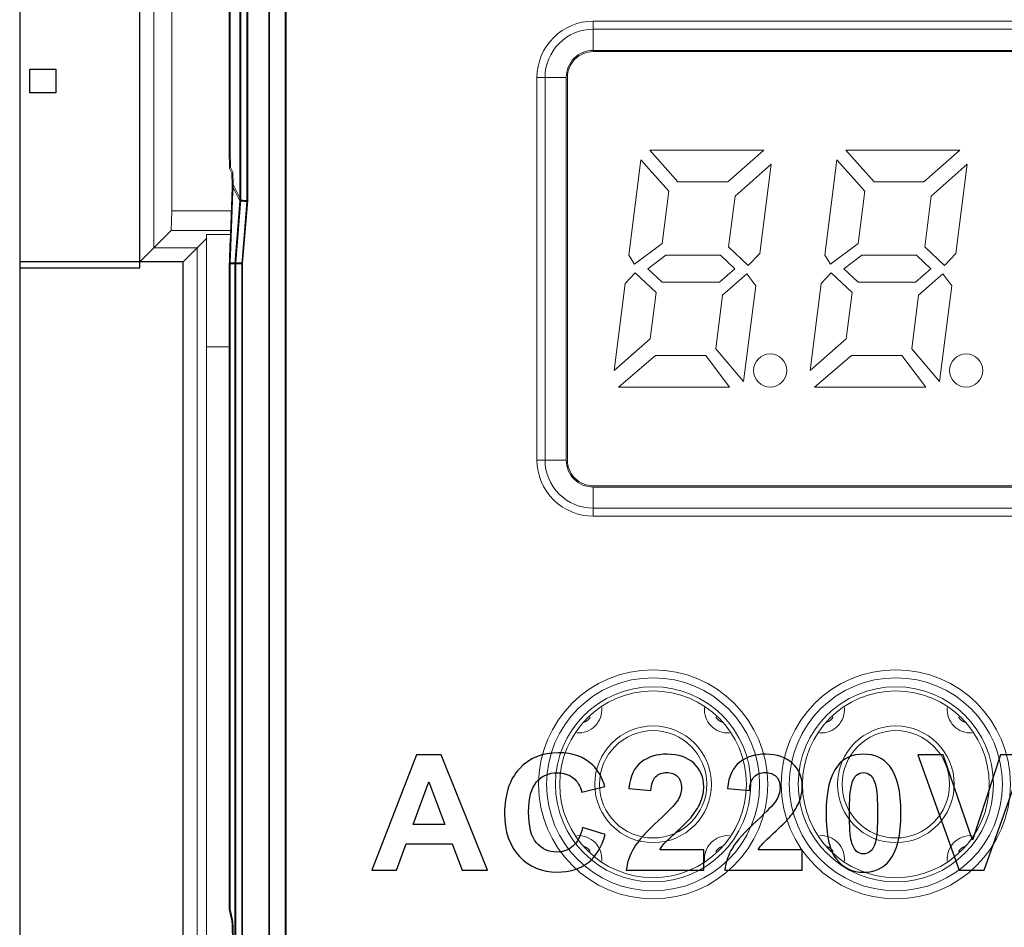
# Model space of a CAD drawing. Header units: millimetres. Extents: x -371 to 373, y -280 to 256.
# Tile 54 of 103: x -292 to -271, y 168 to 187. Entities that reach past the tile are written whole.
import ezdxf

# ---------------------------------------------------------------- set-up
doc = ezdxf.new("R2010")
doc.units = ezdxf.units.MM
doc.header["$MEASUREMENT"] = 0
doc.header["$XCLIPFRAME"] = 0
doc.layers.add('layer 1', color=7, linetype='Continuous')
picture_1 = doc.add_image_def('image1.jpg', size_in_pixel=(2870, 2640))

msp = doc.modelspace()

# ---------------------------------------------------------------- linework, layer by layer
at = {"layer": 'layer 1', "lineweight": 9}
for points in [[(-288.8012, 183.0437), (-288.8012, 183.0437), (-288.8012, 188.6208), (-288.8012, 188.6208)], [(-287.5516, 184.3269), (-287.5516, 184.3269), (-287.5516, 188.4339), (-287.5516, 188.4339)], [(-286.3511, 151.8342), (-286.3511, 151.8342), (-286.3511, 188.4843), (-286.3511, 188.4843)], [(-287.3214, 188.2037), (-287.3214, 188.2037), (-287.3214, 183.2778), (-287.3214, 183.2778)], [(-287.1751, 183.258), (-287.1751, 183.258), (-287.1751, 188.2001), (-287.1751, 188.2001)], [(-286.7046, 188.1878), (-286.7046, 188.1878), (-286.7046, 152.0807), (-286.7046, 152.0807)], [(-289.482, 188.0467), (-289.482, 188.0467), (-289.482, 181.9524), (-289.482, 181.9524)], [(-289.1822, 182.2522), (-289.1822, 182.2522), (-289.1822, 188.0467), (-289.1822, 188.0467)], [(-287.5516, 184.3269), (-287.5516, 184.3269), (-287.5423, 183.9687), (-287.5423, 183.9687)], [(-287.4925, 183.8691), (-287.4925, 183.8691), (-287.5423, 183.9687), (-287.5423, 183.9687)], [(-287.4925, 183.8691), (-287.4925, 183.8691), (-287.4856, 183.6065), (-287.4856, 183.6065)], [(-287.4856, 183.6065), (-287.5068, 183.0805), (-287.5267, 182.5545), (-287.5454, 182.0284)], [(-287.4856, 183.6065), (-287.4856, 183.6065), (-287.3214, 183.2778), (-287.3214, 183.2778)], [(-287.3214, 183.2778), (-287.3214, 183.2778), (-287.4317, 181.9255), (-287.4317, 181.9255)], [(-287.1751, 183.258), (-287.1751, 183.258), (-287.2848, 181.92), (-287.2848, 181.92)], [(-288.8161, 182.6183), (-288.8161, 182.6183), (-288.8012, 183.0437), (-288.8012, 183.0437)], [(-288.8012, 183.0437), (-288.8012, 183.0437), (-287.5077, 183.0437), (-287.5077, 183.0437)], [(-288.8161, 182.6183), (-288.8161, 182.6183), (-289.482, 181.9524), (-289.482, 181.9524)], [(-288.8161, 182.6183), (-288.8161, 182.6183), (-287.5239, 182.6183), (-287.5239, 182.6183)], [(-288.0582, 180.1808), (-288.0582, 180.1808), (-288.0582, 182.5358), (-288.0582, 182.5358)], [(-288.0582, 182.5358), (-288.0582, 182.5358), (-287.527, 182.5358), (-287.527, 182.5358)], [(-288.2595, 182.2522), (-288.2595, 182.2522), (-289.1822, 182.2522), (-289.1822, 182.2522)], [(-288.5593, 181.9524), (-288.5593, 181.9524), (-288.0582, 182.4535), (-288.0582, 182.4535)], [(-288.2595, 151.2948), (-288.2595, 151.2948), (-288.2595, 182.2522), (-288.2595, 182.2522)], [(-289.482, 181.9524), (-289.482, 181.9524), (-288.5593, 181.9524), (-288.5593, 181.9524)], [(-288.5593, 181.9524), (-288.5593, 181.9524), (-288.5593, 150.9949), (-288.5593, 150.9949)], [(-287.5485, 181.9599), (-287.549, 181.9484), (-287.551, 181.937), (-287.5517, 181.9255)], [(-287.5517, 181.9255), (-287.5517, 181.9255), (-287.5517, 168.0879), (-287.5517, 168.0879)], [(-287.5517, 181.9255), (-287.5517, 181.9255), (-287.2854, 181.9255), (-287.2854, 181.9255)], [(-287.4316, 181.9255), (-287.4316, 181.9255), (-287.4316, 152.0622), (-287.4316, 152.0622)], [(-287.2854, 152.0655), (-287.2854, 152.0655), (-287.2848, 181.92), (-287.2848, 181.92)], [(-288.0601, 180.1262), (-288.0601, 180.1262), (-288.0582, 180.1808), (-288.0582, 180.1808)], [(-288.0601, 180.1262), (-288.0601, 180.1262), (-288.0601, 151.4443), (-288.0601, 151.4443)], [(-288.0601, 180.1262), (-288.0601, 180.1262), (-287.5517, 180.1262), (-287.5517, 180.1262)], [(-287.4971, 167.848), (-287.4971, 167.848), (-287.5517, 168.0879), (-287.5517, 168.0879)], [(-287.4814, 167.1491), (-287.4814, 167.5558), (-287.487, 167.8032), (-287.4971, 167.848)]]:
    msp.add_open_spline(points, degree=3, dxfattribs=at)
at = {"layer": 'layer 1', "color": 251, "lineweight": 9}
for points in [[(-287.5708, 184.3094), (-287.5708, 184.3094), (-287.5708, 188.4164), (-287.5708, 188.4164)], [(-286.3702, 151.8166), (-286.3702, 151.8166), (-286.3702, 188.4668), (-286.3702, 188.4668)], [(-287.3405, 188.1862), (-287.3405, 188.1862), (-287.3405, 183.2603), (-287.3405, 183.2603)], [(-287.1943, 183.2405), (-287.1943, 183.2405), (-287.1943, 188.1826), (-287.1943, 188.1826)], [(-286.7238, 188.1702), (-286.7238, 188.1702), (-286.7238, 152.0631), (-286.7238, 152.0631)], [(-287.5708, 184.3094), (-287.5708, 184.3094), (-287.5614, 183.9511), (-287.5614, 183.9511)], [(-287.5117, 183.8516), (-287.5117, 183.8516), (-287.5614, 183.9511), (-287.5614, 183.9511)], [(-287.5117, 183.8516), (-287.5117, 183.8516), (-287.5048, 183.589), (-287.5048, 183.589)], [(-287.5048, 183.589), (-287.5259, 183.063), (-287.5458, 182.537), (-287.5645, 182.0109)], [(-287.5048, 183.589), (-287.5048, 183.589), (-287.3405, 183.2603), (-287.3405, 183.2603)], [(-287.3405, 183.2602), (-287.3405, 183.2602), (-287.4508, 181.908), (-287.4508, 181.908)], [(-287.1943, 183.2405), (-287.1943, 183.2405), (-287.3039, 181.9024), (-287.3039, 181.9024)], [(-287.5677, 181.9424), (-287.5682, 181.9309), (-287.5701, 181.9195), (-287.5708, 181.908)], [(-287.5708, 181.908), (-287.5708, 181.908), (-287.5708, 168.0704), (-287.5708, 168.0704)], [(-287.5708, 181.908), (-287.5708, 181.908), (-287.3045, 181.908), (-287.3045, 181.908)], [(-287.4508, 181.908), (-287.4508, 181.908), (-287.4508, 152.0447), (-287.4508, 152.0447)], [(-287.3045, 152.0479), (-287.3045, 152.0479), (-287.3039, 181.9024), (-287.3039, 181.9024)], [(-287.5163, 167.8304), (-287.5163, 167.8304), (-287.5708, 168.0704), (-287.5708, 168.0704)], [(-287.5005, 167.1316), (-287.5005, 167.5383), (-287.5061, 167.7857), (-287.5163, 167.8304)]]:
    msp.add_open_spline(points, degree=3, dxfattribs=at)
at = {"layer": 'layer 1', "color": 252}
for points in [[(-289.482, 181.8188), (-289.482, 181.8188), (-292.0592, 181.8188), (-292.0592, 181.8188), (-292.0592, 181.8188), (-292.0592, 181.8188), (-292.0592, 188.0627), (-292.0592, 188.0627), (-292.0592, 188.0627), (-292.0592, 188.0627), (-289.482, 188.0627), (-289.482, 188.0627), (-289.482, 188.0627), (-289.482, 188.0627), (-289.482, 181.8188), (-289.482, 181.8188)], [(-288.5592, 160.6864), (-288.5592, 160.6864), (-292.0592, 160.6864), (-292.0592, 160.6864), (-292.0592, 160.6864), (-292.0592, 160.6864), (-292.0592, 181.9511), (-292.0592, 181.9511), (-292.0592, 181.9511), (-292.0592, 181.9511), (-288.5592, 181.9511), (-288.5592, 181.9511), (-288.5592, 181.9511), (-288.5592, 181.9511), (-288.5592, 160.6864), (-288.5592, 160.6864)]]:
    msp.add_open_spline(points, degree=3, knots=[0, 0, 0, 0, 0.2, 0.2, 0.2, 0.2, 0.4, 0.4, 0.4, 0.4, 0.6, 0.6, 0.6, 0.6, 1, 1, 1, 1], dxfattribs=at)
at = {"layer": 'layer 1', "color": 8, "lineweight": 9}
for points, knots in [([(-279.7725, 187.1066), (-280.092, 187.1066), (-280.3984, 186.9796), (-280.6242, 186.7537), (-280.6242, 186.7537), (-280.8501, 186.5279), (-280.9771, 186.2215), (-280.9771, 185.902)], [0, 0, 0, 0, 0.3333333, 0.3333333, 0.3333333, 0.3333333, 1, 1, 1, 1]), ([(-279.7725, 186.9345), (-280.0463, 186.9345), (-280.3089, 186.8257), (-280.5026, 186.6321), (-280.5026, 186.6321), (-280.6962, 186.4384), (-280.805, 186.1758), (-280.805, 185.902)], [0, 0, 0, 0, 0.3333333, 0.3333333, 0.3333333, 0.3333333, 1, 1, 1, 1]), ([(-279.7725, 186.4806), (-279.926, 186.4806), (-280.0731, 186.4197), (-280.1817, 186.3112), (-280.1817, 186.3112), (-280.2902, 186.2026), (-280.3511, 186.0555), (-280.3511, 185.902)], [0, 0, 0, 0, 0.3333333, 0.3333333, 0.3333333, 0.3333333, 1, 1, 1, 1]), ([(-279.7725, 186.4544), (-279.919, 186.4544), (-280.0595, 186.3962), (-280.1631, 186.2926), (-280.1631, 186.2926), (-280.2667, 186.189), (-280.3249, 186.0485), (-280.3249, 185.902)], [0, 0, 0, 0, 0.3333333, 0.3333333, 0.3333333, 0.3333333, 1, 1, 1, 1]), ([(-275.6275, 179.622), (-275.6275, 179.8181), (-275.7864, 179.977), (-275.9825, 179.977), (-275.9825, 179.977), (-276.1786, 179.977), (-276.3375, 179.8181), (-276.3375, 179.622), (-276.3375, 179.622), (-276.3375, 179.4259), (-276.1786, 179.267), (-275.9825, 179.267), (-275.9825, 179.267), (-275.7864, 179.267), (-275.6275, 179.4259), (-275.6275, 179.622)], [0, 0, 0, 0, 0.2, 0.2, 0.2, 0.2, 0.4, 0.4, 0.4, 0.4, 0.6, 0.6, 0.6, 0.6, 1, 1, 1, 1]), ([(-271.4275, 179.622), (-271.4275, 179.8181), (-271.5864, 179.977), (-271.7825, 179.977), (-271.7825, 179.977), (-271.9786, 179.977), (-272.1375, 179.8181), (-272.1375, 179.622), (-272.1375, 179.622), (-272.1375, 179.4259), (-271.9786, 179.267), (-271.7825, 179.267), (-271.7825, 179.267), (-271.5864, 179.267), (-271.4275, 179.4259), (-271.4275, 179.622)], [0, 0, 0, 0, 0.2, 0.2, 0.2, 0.2, 0.4, 0.4, 0.4, 0.4, 0.6, 0.6, 0.6, 0.6, 1, 1, 1, 1]), ([(-280.9771, 177.702), (-280.9771, 177.3825), (-280.8501, 177.0761), (-280.6242, 176.8503), (-280.6242, 176.8503), (-280.3984, 176.6244), (-280.092, 176.4974), (-279.7725, 176.4974)], [0, 0, 0, 0, 0.3333333, 0.3333333, 0.3333333, 0.3333333, 1, 1, 1, 1]), ([(-280.805, 177.702), (-280.805, 177.4282), (-280.6962, 177.1656), (-280.5026, 176.9719), (-280.5026, 176.9719), (-280.3089, 176.7783), (-280.0463, 176.6695), (-279.7725, 176.6695)], [0, 0, 0, 0, 0.3333333, 0.3333333, 0.3333333, 0.3333333, 1, 1, 1, 1]), ([(-280.3511, 177.702), (-280.3511, 177.5485), (-280.2902, 177.4014), (-280.1817, 177.2928), (-280.1817, 177.2928), (-280.0731, 177.1843), (-279.926, 177.1234), (-279.7725, 177.1234)], [0, 0, 0, 0, 0.3333333, 0.3333333, 0.3333333, 0.3333333, 1, 1, 1, 1]), ([(-280.3249, 177.702), (-280.3249, 177.5555), (-280.2667, 177.415), (-280.1631, 177.3114), (-280.1631, 177.3114), (-280.0595, 177.2078), (-279.919, 177.1496), (-279.7725, 177.1496)], [0, 0, 0, 0, 0.3333333, 0.3333333, 0.3333333, 0.3333333, 1, 1, 1, 1]), ([(-276.0349, 170.7533), (-276.0349, 172.1089), (-277.1339, 173.2079), (-278.4895, 173.2079), (-278.4895, 173.2079), (-279.8451, 173.2079), (-280.9441, 172.1089), (-280.9441, 170.7533), (-280.9441, 170.7533), (-280.9441, 169.3977), (-279.8451, 168.2987), (-278.4895, 168.2987), (-278.4895, 168.2987), (-277.1339, 168.2987), (-276.035, 169.3977), (-276.0349, 170.7533)], [0, 0, 0, 0, 0.2, 0.2, 0.2, 0.2, 0.4, 0.4, 0.4, 0.4, 0.6, 0.6, 0.6, 0.6, 1, 1, 1, 1]), ([(-270.8349, 170.7533), (-270.8349, 172.1089), (-271.9339, 173.2079), (-273.2895, 173.2079), (-273.2895, 173.2079), (-274.6451, 173.2079), (-275.7441, 172.1089), (-275.7441, 170.7533), (-275.7441, 170.7533), (-275.7441, 169.3977), (-274.6451, 168.2987), (-273.2895, 168.2987), (-273.2895, 168.2987), (-271.9339, 168.2987), (-270.835, 169.3977), (-270.8349, 170.7533)], [0, 0, 0, 0, 0.2, 0.2, 0.2, 0.2, 0.4, 0.4, 0.4, 0.4, 0.6, 0.6, 0.6, 0.6, 1, 1, 1, 1]), ([(-276.207, 170.7533), (-276.207, 172.0139), (-277.2289, 173.0358), (-278.4895, 173.0358), (-278.4895, 173.0358), (-279.7501, 173.0358), (-280.772, 172.0139), (-280.772, 170.7533), (-280.772, 170.7533), (-280.772, 169.4927), (-279.7501, 168.4708), (-278.4895, 168.4708), (-278.4895, 168.4708), (-277.2289, 168.4708), (-276.207, 169.4927), (-276.207, 170.7533)], [0, 0, 0, 0, 0.2, 0.2, 0.2, 0.2, 0.4, 0.4, 0.4, 0.4, 0.6, 0.6, 0.6, 0.6, 1, 1, 1, 1]), ([(-271.007, 170.7533), (-271.007, 172.0139), (-272.0289, 173.0358), (-273.2895, 173.0358), (-273.2895, 173.0358), (-274.5501, 173.0358), (-275.572, 172.0139), (-275.572, 170.7533), (-275.572, 170.7533), (-275.572, 169.4927), (-274.5501, 168.4708), (-273.2895, 168.4708), (-273.2895, 168.4708), (-272.0289, 168.4708), (-271.007, 169.4927), (-271.007, 170.7533)], [0, 0, 0, 0, 0.2, 0.2, 0.2, 0.2, 0.4, 0.4, 0.4, 0.4, 0.6, 0.6, 0.6, 0.6, 1, 1, 1, 1]), ([(-276.3978, 170.7533), (-276.3978, 171.9085), (-277.3343, 172.845), (-278.4895, 172.845), (-278.4895, 172.845), (-279.6447, 172.845), (-280.5812, 171.9085), (-280.5812, 170.7533), (-280.5812, 170.7533), (-280.5812, 169.5981), (-279.6447, 168.6616), (-278.4895, 168.6616), (-278.4895, 168.6616), (-277.3343, 168.6616), (-276.3978, 169.5981), (-276.3978, 170.7533)], [0, 0, 0, 0, 0.2, 0.2, 0.2, 0.2, 0.4, 0.4, 0.4, 0.4, 0.6, 0.6, 0.6, 0.6, 1, 1, 1, 1]), ([(-276.4895, 170.7533), (-276.4895, 171.8579), (-277.3849, 172.7533), (-278.4895, 172.7533), (-278.4895, 172.7533), (-279.5941, 172.7533), (-280.4895, 171.8579), (-280.4895, 170.7533), (-280.4895, 170.7533), (-280.4895, 169.6487), (-279.5941, 168.7533), (-278.4895, 168.7533), (-278.4895, 168.7533), (-277.3849, 168.7533), (-276.4895, 169.6487), (-276.4895, 170.7533)], [0, 0, 0, 0, 0.2, 0.2, 0.2, 0.2, 0.4, 0.4, 0.4, 0.4, 0.6, 0.6, 0.6, 0.6, 1, 1, 1, 1]), ([(-271.1978, 170.7533), (-271.1978, 171.9085), (-272.1343, 172.845), (-273.2895, 172.845), (-273.2895, 172.845), (-274.4447, 172.845), (-275.3812, 171.9085), (-275.3812, 170.7533), (-275.3812, 170.7533), (-275.3812, 169.5981), (-274.4447, 168.6616), (-273.2895, 168.6616), (-273.2895, 168.6616), (-272.1343, 168.6616), (-271.1978, 169.5981), (-271.1978, 170.7533)], [0, 0, 0, 0, 0.2, 0.2, 0.2, 0.2, 0.4, 0.4, 0.4, 0.4, 0.6, 0.6, 0.6, 0.6, 1, 1, 1, 1]), ([(-271.2895, 170.7533), (-271.2895, 171.8579), (-272.1849, 172.7533), (-273.2895, 172.7533), (-273.2895, 172.7533), (-274.3941, 172.7533), (-275.2895, 171.8579), (-275.2895, 170.7533), (-275.2895, 170.7533), (-275.2895, 169.6487), (-274.3941, 168.7533), (-273.2895, 168.7533), (-273.2895, 168.7533), (-272.1849, 168.7533), (-271.2895, 169.6487), (-271.2895, 170.7533)], [0, 0, 0, 0, 0.2, 0.2, 0.2, 0.2, 0.4, 0.4, 0.4, 0.4, 0.6, 0.6, 0.6, 0.6, 1, 1, 1, 1]), ([(-280.1262, 171.8547), (-279.9795, 171.8438), (-279.8355, 171.8982), (-279.7325, 172.0033), (-279.7325, 172.0033), (-279.6295, 172.1083), (-279.578, 172.2534), (-279.5917, 172.3999)], [0, 0, 0, 0, 0.3333333, 0.3333333, 0.3333333, 0.3333333, 1, 1, 1, 1]), ([(-277.3873, 172.3999), (-277.401, 172.2534), (-277.3495, 172.1083), (-277.2465, 172.0033), (-277.2465, 172.0033), (-277.1435, 171.8982), (-276.9995, 171.8438), (-276.8528, 171.8547)], [0, 0, 0, 0, 0.3333333, 0.3333333, 0.3333333, 0.3333333, 1, 1, 1, 1]), ([(-274.9262, 171.8547), (-274.7795, 171.8438), (-274.6355, 171.8982), (-274.5325, 172.0033), (-274.5325, 172.0033), (-274.4295, 172.1083), (-274.378, 172.2534), (-274.3917, 172.3999)], [0, 0, 0, 0, 0.3333333, 0.3333333, 0.3333333, 0.3333333, 1, 1, 1, 1]), ([(-272.1873, 172.3999), (-272.201, 172.2534), (-272.1495, 172.1083), (-272.0465, 172.0033), (-272.0465, 172.0033), (-271.9435, 171.8982), (-271.7995, 171.8438), (-271.6528, 171.8547)], [0, 0, 0, 0, 0.3333333, 0.3333333, 0.3333333, 0.3333333, 1, 1, 1, 1]), ([(-277.2395, 170.7533), (-277.2395, 171.4437), (-277.7991, 172.0033), (-278.4895, 172.0033), (-278.4895, 172.0033), (-279.1799, 172.0033), (-279.7395, 171.4437), (-279.7395, 170.7533), (-279.7395, 170.7533), (-279.7395, 170.0629), (-279.1799, 169.5033), (-278.4895, 169.5033), (-278.4895, 169.5033), (-277.7991, 169.5033), (-277.2395, 170.0629), (-277.2395, 170.7533)], [0, 0, 0, 0, 0.2, 0.2, 0.2, 0.2, 0.4, 0.4, 0.4, 0.4, 0.6, 0.6, 0.6, 0.6, 1, 1, 1, 1]), ([(-272.0395, 170.7533), (-272.0395, 171.4437), (-272.5991, 172.0033), (-273.2895, 172.0033), (-273.2895, 172.0033), (-273.9799, 172.0033), (-274.5395, 171.4437), (-274.5395, 170.7533), (-274.5395, 170.7533), (-274.5395, 170.0629), (-273.9799, 169.5033), (-273.2895, 169.5033), (-273.2895, 169.5033), (-272.5991, 169.5033), (-272.0395, 170.0629), (-272.0395, 170.7533)], [0, 0, 0, 0, 0.2, 0.2, 0.2, 0.2, 0.4, 0.4, 0.4, 0.4, 0.6, 0.6, 0.6, 0.6, 1, 1, 1, 1]), ([(-277.3395, 170.7533), (-277.3395, 171.3884), (-277.8544, 171.9033), (-278.4895, 171.9033), (-278.4895, 171.9033), (-279.1246, 171.9033), (-279.6395, 171.3884), (-279.6395, 170.7533), (-279.6395, 170.7533), (-279.6395, 170.1182), (-279.1246, 169.6033), (-278.4895, 169.6033), (-278.4895, 169.6033), (-277.8544, 169.6033), (-277.3395, 170.1182), (-277.3395, 170.7533)], [0, 0, 0, 0, 0.2, 0.2, 0.2, 0.2, 0.4, 0.4, 0.4, 0.4, 0.6, 0.6, 0.6, 0.6, 1, 1, 1, 1]), ([(-272.1395, 170.7533), (-272.1395, 171.3884), (-272.6544, 171.9033), (-273.2895, 171.9033), (-273.2895, 171.9033), (-273.9246, 171.9033), (-274.4395, 171.3884), (-274.4395, 170.7533), (-274.4395, 170.7533), (-274.4395, 170.1182), (-273.9246, 169.6033), (-273.2895, 169.6033), (-273.2895, 169.6033), (-272.6544, 169.6033), (-272.1395, 170.1182), (-272.1395, 170.7533)], [0, 0, 0, 0, 0.2, 0.2, 0.2, 0.2, 0.4, 0.4, 0.4, 0.4, 0.6, 0.6, 0.6, 0.6, 1, 1, 1, 1]), ([(-279.5917, 169.1067), (-279.578, 169.2532), (-279.6295, 169.3983), (-279.7325, 169.5033), (-279.7325, 169.5033), (-279.8355, 169.6084), (-279.9795, 169.6628), (-280.1262, 169.6519)], [0, 0, 0, 0, 0.3333333, 0.3333333, 0.3333333, 0.3333333, 1, 1, 1, 1]), ([(-276.8528, 169.6519), (-276.9995, 169.6628), (-277.1435, 169.6084), (-277.2465, 169.5033), (-277.2465, 169.5033), (-277.3495, 169.3983), (-277.401, 169.2532), (-277.3873, 169.1067)], [0, 0, 0, 0, 0.3333333, 0.3333333, 0.3333333, 0.3333333, 1, 1, 1, 1]), ([(-274.3917, 169.1067), (-274.378, 169.2532), (-274.4295, 169.3983), (-274.5325, 169.5033), (-274.5325, 169.5033), (-274.6355, 169.6084), (-274.7795, 169.6628), (-274.9262, 169.6519)], [0, 0, 0, 0, 0.3333333, 0.3333333, 0.3333333, 0.3333333, 1, 1, 1, 1]), ([(-271.6528, 169.6519), (-271.7995, 169.6628), (-271.9435, 169.6084), (-272.0465, 169.5033), (-272.0465, 169.5033), (-272.1495, 169.3983), (-272.201, 169.2532), (-272.1873, 169.1067)], [0, 0, 0, 0, 0.3333333, 0.3333333, 0.3333333, 0.3333333, 1, 1, 1, 1])]:
    msp.add_open_spline(points, degree=3, knots=knots, dxfattribs=at)
for points in [[(-279.7725, 187.1066), (-279.7725, 187.1066), (-279.7725, 186.4806), (-279.7725, 186.4806)], [(-279.7725, 187.1066), (-279.7725, 187.1066), (-258.5725, 187.1066), (-258.5725, 187.1066)], [(-279.7725, 186.9345), (-279.7725, 186.9345), (-258.5725, 186.9345), (-258.5725, 186.9345)], [(-279.7725, 186.4806), (-279.7725, 186.4806), (-258.5725, 186.4806), (-258.5725, 186.4806)], [(-279.7725, 186.4544), (-279.7725, 186.4544), (-258.5725, 186.4544), (-258.5725, 186.4544)], [(-280.9771, 177.702), (-280.9771, 177.702), (-280.9771, 185.902), (-280.9771, 185.902)], [(-280.9771, 185.902), (-280.9771, 185.902), (-280.3511, 185.902), (-280.3511, 185.902)], [(-280.805, 177.702), (-280.805, 177.702), (-280.805, 185.902), (-280.805, 185.902)], [(-280.3511, 177.702), (-280.3511, 177.702), (-280.3511, 185.902), (-280.3511, 185.902)], [(-280.3249, 177.702), (-280.3249, 177.702), (-280.3249, 185.902), (-280.3249, 185.902)], [(-278.5593, 184.342), (-278.5593, 184.342), (-277.9569, 183.662), (-277.9569, 183.662)], [(-276.1193, 184.342), (-276.1193, 184.342), (-278.5593, 184.342), (-278.5593, 184.342)], [(-276.8869, 183.662), (-276.8869, 183.662), (-276.1193, 184.342), (-276.1193, 184.342)], [(-274.3593, 184.342), (-274.3593, 184.342), (-273.7569, 183.662), (-273.7569, 183.662)], [(-271.9193, 184.342), (-271.9193, 184.342), (-274.3593, 184.342), (-274.3593, 184.342)], [(-272.6869, 183.662), (-272.6869, 183.662), (-271.9193, 184.342), (-271.9193, 184.342)], [(-278.7524, 184.1377), (-278.7524, 184.1377), (-279.0119, 182.0896), (-279.0119, 182.0896)], [(-278.1527, 183.4608), (-278.1527, 183.4608), (-278.7524, 184.1377), (-278.7524, 184.1377)], [(-275.9625, 184.04), (-275.9625, 184.04), (-276.7346, 183.356), (-276.7346, 183.356)], [(-276.2044, 182.1311), (-276.2044, 182.1311), (-275.9625, 184.04), (-275.9625, 184.04)], [(-274.5524, 184.1377), (-274.5524, 184.1377), (-274.8119, 182.0896), (-274.8119, 182.0896)], [(-273.9527, 183.4608), (-273.9527, 183.4608), (-274.5524, 184.1377), (-274.5524, 184.1377)], [(-271.7625, 184.04), (-271.7625, 184.04), (-272.5346, 183.356), (-272.5346, 183.356)], [(-272.0044, 182.1311), (-272.0044, 182.1311), (-271.7625, 184.04), (-271.7625, 184.04)], [(-277.9569, 183.662), (-277.9569, 183.662), (-276.8869, 183.662), (-276.8869, 183.662)], [(-273.7569, 183.662), (-273.7569, 183.662), (-272.6869, 183.662), (-272.6869, 183.662)], [(-278.294, 182.3455), (-278.294, 182.3455), (-278.1527, 183.4608), (-278.1527, 183.4608)], [(-276.7346, 183.356), (-276.7346, 183.356), (-276.872, 182.272), (-276.872, 182.272)], [(-274.094, 182.3455), (-274.094, 182.3455), (-273.9527, 183.4608), (-273.9527, 183.4608)], [(-272.5346, 183.356), (-272.5346, 183.356), (-272.672, 182.272), (-272.672, 182.272)], [(-278.8864, 181.902), (-278.8864, 181.902), (-278.294, 182.3455), (-278.294, 182.3455)], [(-276.872, 182.272), (-276.872, 182.272), (-276.4499, 181.872), (-276.4499, 181.872)], [(-274.6864, 181.902), (-274.6864, 181.902), (-274.094, 182.3455), (-274.094, 182.3455)], [(-272.672, 182.272), (-272.672, 182.272), (-272.2499, 181.872), (-272.2499, 181.872)], [(-279.0119, 182.0896), (-279.0119, 182.0896), (-278.8864, 181.902), (-278.8864, 181.902)], [(-278.2155, 182.092), (-278.2155, 182.092), (-278.6029, 181.802), (-278.6029, 181.802)], [(-277.0455, 182.092), (-277.0455, 182.092), (-278.2155, 182.092), (-278.2155, 182.092)], [(-276.7395, 181.802), (-276.7395, 181.802), (-277.0455, 182.092), (-277.0455, 182.092)], [(-276.4499, 181.872), (-276.4499, 181.872), (-276.2044, 182.1311), (-276.2044, 182.1311)], [(-274.8119, 182.0896), (-274.8119, 182.0896), (-274.6864, 181.902), (-274.6864, 181.902)], [(-274.0155, 182.092), (-274.0155, 182.092), (-274.4029, 181.802), (-274.4029, 181.802)], [(-272.8455, 182.092), (-272.8455, 182.092), (-274.0155, 182.092), (-274.0155, 182.092)], [(-272.5395, 181.802), (-272.5395, 181.802), (-272.8455, 182.092), (-272.8455, 182.092)], [(-272.2499, 181.872), (-272.2499, 181.872), (-272.0044, 182.1311), (-272.0044, 182.1311)], [(-278.8732, 181.7138), (-278.8732, 181.7138), (-279.0883, 181.4868), (-279.0883, 181.4868)], [(-278.4276, 181.2915), (-278.4276, 181.2915), (-278.8732, 181.7138), (-278.8732, 181.7138)], [(-278.6029, 181.802), (-278.6029, 181.802), (-278.2969, 181.512), (-278.2969, 181.512)], [(-277.0669, 181.512), (-277.0669, 181.512), (-276.7395, 181.802), (-276.7395, 181.802)], [(-276.4844, 181.694), (-276.4844, 181.694), (-277.0035, 181.2341), (-277.0035, 181.2341)], [(-276.2923, 181.4374), (-276.2923, 181.4374), (-276.4844, 181.694), (-276.4844, 181.694)], [(-274.6732, 181.7138), (-274.6732, 181.7138), (-274.8883, 181.4868), (-274.8883, 181.4868)], [(-274.2276, 181.2915), (-274.2276, 181.2915), (-274.6732, 181.7138), (-274.6732, 181.7138)], [(-274.4029, 181.802), (-274.4029, 181.802), (-274.0969, 181.512), (-274.0969, 181.512)], [(-272.8669, 181.512), (-272.8669, 181.512), (-272.5395, 181.802), (-272.5395, 181.802)], [(-272.2844, 181.694), (-272.2844, 181.694), (-272.8035, 181.2341), (-272.8035, 181.2341)], [(-272.0923, 181.4374), (-272.0923, 181.4374), (-272.2844, 181.694), (-272.2844, 181.694)], [(-279.0883, 181.4868), (-279.0883, 181.4868), (-279.3251, 179.6184), (-279.3251, 179.6184)], [(-278.2969, 181.512), (-278.2969, 181.512), (-277.0669, 181.512), (-277.0669, 181.512)], [(-276.5521, 179.3872), (-276.5521, 179.3872), (-276.2923, 181.4374), (-276.2923, 181.4374)], [(-274.8883, 181.4868), (-274.8883, 181.4868), (-275.1251, 179.6184), (-275.1251, 179.6184)], [(-274.0969, 181.512), (-274.0969, 181.512), (-272.8669, 181.512), (-272.8669, 181.512)], [(-272.3521, 179.3872), (-272.3521, 179.3872), (-272.0923, 181.4374), (-272.0923, 181.4374)], [(-278.5529, 180.3024), (-278.5529, 180.3024), (-278.4276, 181.2915), (-278.4276, 181.2915)], [(-277.0035, 181.2341), (-277.0035, 181.2341), (-277.1495, 180.082), (-277.1495, 180.082)], [(-274.3529, 180.3024), (-274.3529, 180.3024), (-274.2276, 181.2915), (-274.2276, 181.2915)], [(-272.8035, 181.2341), (-272.8035, 181.2341), (-272.9495, 180.082), (-272.9495, 180.082)], [(-279.3251, 179.6184), (-279.3251, 179.6184), (-278.5529, 180.3024), (-278.5529, 180.3024)], [(-275.1251, 179.6184), (-275.1251, 179.6184), (-274.3529, 180.3024), (-274.3529, 180.3024)], [(-278.4388, 179.942), (-278.4388, 179.942), (-279.2298, 179.262), (-279.2298, 179.262)], [(-277.3588, 179.942), (-277.3588, 179.942), (-278.4388, 179.942), (-278.4388, 179.942)], [(-276.8498, 179.262), (-276.8498, 179.262), (-277.3588, 179.942), (-277.3588, 179.942)], [(-277.1495, 180.082), (-277.1495, 180.082), (-276.5521, 179.3872), (-276.5521, 179.3872)], [(-274.2388, 179.942), (-274.2388, 179.942), (-275.0298, 179.262), (-275.0298, 179.262)], [(-273.1588, 179.942), (-273.1588, 179.942), (-274.2388, 179.942), (-274.2388, 179.942)], [(-272.6498, 179.262), (-272.6498, 179.262), (-273.1588, 179.942), (-273.1588, 179.942)], [(-272.9495, 180.082), (-272.9495, 180.082), (-272.3521, 179.3872), (-272.3521, 179.3872)], [(-279.2298, 179.262), (-279.2298, 179.262), (-276.8498, 179.262), (-276.8498, 179.262)], [(-275.0298, 179.262), (-275.0298, 179.262), (-272.6498, 179.262), (-272.6498, 179.262)], [(-280.9771, 177.702), (-280.9771, 177.702), (-280.3511, 177.702), (-280.3511, 177.702)], [(-258.5725, 177.1496), (-258.5725, 177.1496), (-279.7725, 177.1496), (-279.7725, 177.1496)], [(-279.7725, 176.4974), (-279.7725, 176.4974), (-279.7725, 177.1234), (-279.7725, 177.1234)], [(-258.5725, 177.1234), (-258.5725, 177.1234), (-279.7725, 177.1234), (-279.7725, 177.1234)], [(-258.5725, 176.6695), (-258.5725, 176.6695), (-279.7725, 176.6695), (-279.7725, 176.6695)], [(-258.5725, 176.4974), (-258.5725, 176.4974), (-279.7725, 176.4974), (-279.7725, 176.4974)], [(-279.9753, 172.0759), (-279.9173, 172.0998), (-279.8682, 172.1412), (-279.835, 172.1944)], [(-277.144, 172.1944), (-277.1108, 172.1412), (-277.0617, 172.0998), (-277.0037, 172.0759)], [(-274.7753, 172.0759), (-274.7173, 172.0998), (-274.6682, 172.1412), (-274.635, 172.1944)], [(-271.944, 172.1944), (-271.9108, 172.1412), (-271.8617, 172.0998), (-271.8037, 172.0759)], [(-279.835, 169.3122), (-279.8682, 169.3654), (-279.9173, 169.4068), (-279.9753, 169.4307)], [(-277.0037, 169.4307), (-277.0617, 169.4068), (-277.1108, 169.3654), (-277.144, 169.3122)], [(-274.635, 169.3122), (-274.6682, 169.3654), (-274.7173, 169.4068), (-274.7753, 169.4307)], [(-271.8037, 169.4307), (-271.8617, 169.4068), (-271.9108, 169.3654), (-271.944, 169.3122)]]:
    msp.add_open_spline(points, degree=3, dxfattribs=at)
at = {"layer": 'layer 1', "color": 251, "lineweight": 9}
for points, knots in [([(-287.2701, 183.2475), (-287.2799, 183.2486), (-287.2895, 183.2497), (-287.2993, 183.251), (-287.2993, 183.251), (-287.3066, 183.252), (-287.314, 183.253), (-287.321, 183.2544), (-287.321, 183.2544), (-287.3254, 183.2553), (-287.3297, 183.2563), (-287.3348, 183.2574), (-287.3348, 183.2574), (-287.3371, 183.2578), (-287.3396, 183.2583), (-287.3405, 183.2603)], [0, 0, 0, 0, 0.2, 0.2, 0.2, 0.2, 0.4, 0.4, 0.4, 0.4, 0.6, 0.6, 0.6, 0.6, 1, 1, 1, 1]), ([(-287.1943, 183.2424), (-287.2013, 183.2428), (-287.2084, 183.2432), (-287.2155, 183.2436), (-287.2155, 183.2436), (-287.2337, 183.2447), (-287.2519, 183.2459), (-287.2701, 183.2475)], [0, 0, 0, 0, 0.3333333, 0.3333333, 0.3333333, 0.3333333, 1, 1, 1, 1]), ([(-287.5645, 182.0109), (-287.5652, 181.9995), (-287.5672, 181.9881), (-287.5677, 181.9767), (-287.5677, 181.9767), (-287.5682, 181.9653), (-287.5672, 181.9538), (-287.5677, 181.9424)], [0, 0, 0, 0, 0.3333333, 0.3333333, 0.3333333, 0.3333333, 1, 1, 1, 1])]:
    msp.add_open_spline(points, degree=3, knots=knots, dxfattribs=at)
at = {"layer": 'layer 1', "lineweight": 9}
for points, knots in [([(-287.251, 183.265), (-287.2607, 183.2661), (-287.2704, 183.2673), (-287.2802, 183.2685), (-287.2802, 183.2685), (-287.2875, 183.2695), (-287.2949, 183.2705), (-287.3018, 183.2719), (-287.3018, 183.2719), (-287.3063, 183.2728), (-287.3106, 183.2738), (-287.3156, 183.2749), (-287.3156, 183.2749), (-287.318, 183.2754), (-287.3204, 183.2759), (-287.3214, 183.2778)], [0, 0, 0, 0, 0.2, 0.2, 0.2, 0.2, 0.4, 0.4, 0.4, 0.4, 0.6, 0.6, 0.6, 0.6, 1, 1, 1, 1]), ([(-287.1751, 183.2599), (-287.1822, 183.2603), (-287.1893, 183.2607), (-287.1963, 183.2611), (-287.1963, 183.2611), (-287.2146, 183.2622), (-287.2328, 183.2634), (-287.251, 183.265)], [0, 0, 0, 0, 0.3333333, 0.3333333, 0.3333333, 0.3333333, 1, 1, 1, 1]), ([(-287.5454, 182.0284), (-287.5461, 182.017), (-287.5481, 182.0057), (-287.5485, 181.9942), (-287.5485, 181.9942), (-287.549, 181.9828), (-287.5481, 181.9714), (-287.5485, 181.9599)], [0, 0, 0, 0, 0.3333333, 0.3333333, 0.3333333, 0.3333333, 1, 1, 1, 1])]:
    msp.add_open_spline(points, degree=3, knots=knots, dxfattribs=at)
at = {"layer": 'layer 1', "color": 7}
for points, knots in [([(-282.0399, 168.9143), (-282.0399, 168.9143), (-282.5787, 168.9143), (-282.5787, 168.9143), (-282.5787, 168.9143), (-282.5787, 168.9143), (-282.792, 169.4767), (-282.792, 169.4767), (-282.792, 169.4767), (-282.792, 169.4767), (-283.7828, 169.4767), (-283.7828, 169.4767), (-283.7828, 169.4767), (-283.7828, 169.4767), (-283.9881, 168.9143), (-283.9881, 168.9143), (-283.9881, 168.9143), (-283.9881, 168.9143), (-284.5171, 168.9143), (-284.5171, 168.9143), (-284.5171, 168.9143), (-284.5171, 168.9143), (-283.5579, 171.3846), (-283.5579, 171.3846), (-283.5579, 171.3846), (-283.5579, 171.3846), (-283.0295, 171.3846), (-283.0295, 171.3846), (-283.0295, 171.3846), (-283.0295, 171.3846), (-282.0399, 168.9143), (-282.0399, 168.9143)], [0, 0, 0, 0, 0.1111111, 0.1111111, 0.1111111, 0.1111111, 0.2222222, 0.2222222, 0.2222222, 0.2222222, 0.3333333, 0.3333333, 0.3333333, 0.3333333, 0.4444444, 0.4444444, 0.4444444, 0.4444444, 0.5555556, 0.5555556, 0.5555556, 0.5555556, 0.6666667, 0.6666667, 0.6666667, 0.6666667, 0.7777778, 0.7777778, 0.7777778, 0.7777778, 1, 1, 1, 1]), ([(-280.0017, 169.8252), (-280.0017, 169.8252), (-279.5187, 169.6768), (-279.5187, 169.6768), (-279.5187, 169.6768), (-279.5929, 169.4048), (-279.7165, 169.203), (-279.889, 169.0707), (-279.889, 169.0707), (-280.0615, 168.939), (-280.2801, 168.8729), (-280.5452, 168.8729), (-280.5452, 168.8729), (-280.8735, 168.8729), (-281.1432, 168.985), (-281.3548, 169.2093), (-281.3548, 169.2093), (-281.5658, 169.4336), (-281.6716, 169.74), (-281.6716, 170.1293), (-281.6716, 170.1293), (-281.6716, 170.5405), (-281.5653, 170.8602), (-281.3531, 171.0879), (-281.3531, 171.0879), (-281.1409, 171.3156), (-280.8614, 171.4295), (-280.5152, 171.4295), (-280.5152, 171.4295), (-280.2128, 171.4295), (-279.9672, 171.3398), (-279.7786, 171.161), (-279.7786, 171.161), (-279.6659, 171.0551), (-279.582, 170.9033), (-279.5256, 170.705), (-279.5256, 170.705), (-279.5256, 170.705), (-280.019, 170.5876), (-280.019, 170.5876), (-280.019, 170.5876), (-280.0483, 170.7153), (-280.1093, 170.8165), (-280.2019, 170.8907), (-280.2019, 170.8907), (-280.295, 170.9649), (-280.4077, 171.0017), (-280.54, 171.0017), (-280.54, 171.0017), (-280.7234, 171.0017), (-280.8723, 170.9361), (-280.9862, 170.8044), (-280.9862, 170.8044), (-281.1006, 170.6733), (-281.1576, 170.4606), (-281.1576, 170.1661), (-281.1576, 170.1661), (-281.1576, 169.8545), (-281.1012, 169.6319), (-280.9891, 169.4997), (-280.9891, 169.4997), (-280.8764, 169.3669), (-280.7303, 169.3007), (-280.5503, 169.3007), (-280.5503, 169.3007), (-280.4175, 169.3007), (-280.3031, 169.3427), (-280.2076, 169.4272), (-280.2076, 169.4272), (-280.1122, 169.5118), (-280.0431, 169.644), (-280.0017, 169.8252)], [0, 0, 0, 0, 0.0526316, 0.0526316, 0.0526316, 0.0526316, 0.1052632, 0.1052632, 0.1052632, 0.1052632, 0.1578947, 0.1578947, 0.1578947, 0.1578947, 0.2105263, 0.2105263, 0.2105263, 0.2105263, 0.2631579, 0.2631579, 0.2631579, 0.2631579, 0.3157895, 0.3157895, 0.3157895, 0.3157895, 0.3684211, 0.3684211, 0.3684211, 0.3684211, 0.4210526, 0.4210526, 0.4210526, 0.4210526, 0.4736842, 0.4736842, 0.4736842, 0.4736842, 0.5263158, 0.5263158, 0.5263158, 0.5263158, 0.5789474, 0.5789474, 0.5789474, 0.5789474, 0.6315789, 0.6315789, 0.6315789, 0.6315789, 0.6842105, 0.6842105, 0.6842105, 0.6842105, 0.7368421, 0.7368421, 0.7368421, 0.7368421, 0.7894737, 0.7894737, 0.7894737, 0.7894737, 0.8421053, 0.8421053, 0.8421053, 0.8421053, 0.8947368, 0.8947368, 0.8947368, 0.8947368, 1, 1, 1, 1]), ([(-277.4047, 169.3525), (-277.4047, 169.3525), (-277.4047, 168.9143), (-277.4047, 168.9143), (-277.4047, 168.9143), (-277.4047, 168.9143), (-279.0642, 168.9143), (-279.0642, 168.9143), (-279.0642, 168.9143), (-279.0464, 169.0811), (-278.9924, 169.2386), (-278.9027, 169.3876), (-278.9027, 169.3876), (-278.813, 169.5365), (-278.6353, 169.7343), (-278.3708, 169.981), (-278.3708, 169.981), (-278.1574, 170.1799), (-278.0269, 170.3151), (-277.9786, 170.3858), (-277.9786, 170.3858), (-277.9136, 170.4836), (-277.8808, 170.5802), (-277.8808, 170.6762), (-277.8808, 170.6762), (-277.8808, 170.782), (-277.909, 170.8631), (-277.9659, 170.92), (-277.9659, 170.92), (-278.0223, 170.9769), (-278.1005, 171.0051), (-278.2, 171.0051), (-278.2, 171.0051), (-278.2989, 171.0051), (-278.3771, 170.9752), (-278.4357, 170.9154), (-278.4357, 170.9154), (-278.4938, 170.8562), (-278.5272, 170.7573), (-278.5364, 170.6187), (-278.5364, 170.6187), (-278.5364, 170.6187), (-279.009, 170.6659), (-279.009, 170.6659), (-279.009, 170.6659), (-278.9809, 170.9269), (-278.8929, 171.1144), (-278.7445, 171.2282), (-278.7445, 171.2282), (-278.5962, 171.3415), (-278.411, 171.3984), (-278.1885, 171.3984), (-278.1885, 171.3984), (-277.9447, 171.3984), (-277.7532, 171.3323), (-277.6134, 171.2006), (-277.6134, 171.2006), (-277.4743, 171.0689), (-277.4047, 170.9051), (-277.4047, 170.709), (-277.4047, 170.709), (-277.4047, 170.5974), (-277.4248, 170.4916), (-277.4645, 170.3904), (-277.4645, 170.3904), (-277.5042, 170.2898), (-277.5674, 170.1845), (-277.6543, 170.0741), (-277.6543, 170.0741), (-277.7112, 170.0005), (-277.8153, 169.8953), (-277.9648, 169.7579), (-277.9648, 169.7579), (-278.1149, 169.6204), (-278.2097, 169.5296), (-278.2494, 169.4842), (-278.2494, 169.4842), (-278.2897, 169.4393), (-278.3219, 169.395), (-278.3466, 169.3525), (-278.3466, 169.3525), (-278.3466, 169.3525), (-277.4047, 169.3525), (-277.4047, 169.3525)], [0, 0, 0, 0, 0.0454545, 0.0454545, 0.0454545, 0.0454545, 0.0909091, 0.0909091, 0.0909091, 0.0909091, 0.1363636, 0.1363636, 0.1363636, 0.1363636, 0.1818182, 0.1818182, 0.1818182, 0.1818182, 0.2272727, 0.2272727, 0.2272727, 0.2272727, 0.2727273, 0.2727273, 0.2727273, 0.2727273, 0.3181818, 0.3181818, 0.3181818, 0.3181818, 0.3636364, 0.3636364, 0.3636364, 0.3636364, 0.4090909, 0.4090909, 0.4090909, 0.4090909, 0.4545455, 0.4545455, 0.4545455, 0.4545455, 0.5, 0.5, 0.5, 0.5, 0.5454545, 0.5454545, 0.5454545, 0.5454545, 0.5909091, 0.5909091, 0.5909091, 0.5909091, 0.6363636, 0.6363636, 0.6363636, 0.6363636, 0.6818182, 0.6818182, 0.6818182, 0.6818182, 0.7272727, 0.7272727, 0.7272727, 0.7272727, 0.7727273, 0.7727273, 0.7727273, 0.7727273, 0.8181818, 0.8181818, 0.8181818, 0.8181818, 0.8636364, 0.8636364, 0.8636364, 0.8636364, 0.9090909, 0.9090909, 0.9090909, 0.9090909, 1, 1, 1, 1]), ([(-275.294, 169.3525), (-275.294, 169.3525), (-275.294, 168.9143), (-275.294, 168.9143), (-275.294, 168.9143), (-275.294, 168.9143), (-276.9536, 168.9143), (-276.9536, 168.9143), (-276.9536, 168.9143), (-276.9358, 169.0811), (-276.8818, 169.2386), (-276.792, 169.3876), (-276.792, 169.3876), (-276.7023, 169.5365), (-276.5246, 169.7343), (-276.2601, 169.981), (-276.2601, 169.981), (-276.0467, 170.1799), (-275.9162, 170.3151), (-275.8679, 170.3858), (-275.8679, 170.3858), (-275.8029, 170.4836), (-275.7701, 170.5802), (-275.7701, 170.6762), (-275.7701, 170.6762), (-275.7701, 170.782), (-275.7983, 170.8631), (-275.8552, 170.92), (-275.8552, 170.92), (-275.9116, 170.9769), (-275.9898, 171.0051), (-276.0893, 171.0051), (-276.0893, 171.0051), (-276.1882, 171.0051), (-276.2664, 170.9752), (-276.325, 170.9154), (-276.325, 170.9154), (-276.3831, 170.8562), (-276.4165, 170.7573), (-276.4257, 170.6187), (-276.4257, 170.6187), (-276.4257, 170.6187), (-276.8984, 170.6659), (-276.8984, 170.6659), (-276.8984, 170.6659), (-276.8703, 170.9269), (-276.7822, 171.1144), (-276.6338, 171.2282), (-276.6338, 171.2282), (-276.4855, 171.3415), (-276.3003, 171.3984), (-276.0778, 171.3984), (-276.0778, 171.3984), (-275.834, 171.3984), (-275.6425, 171.3323), (-275.5027, 171.2006), (-275.5027, 171.2006), (-275.3636, 171.0689), (-275.294, 170.9051), (-275.294, 170.709), (-275.294, 170.709), (-275.294, 170.5974), (-275.3141, 170.4916), (-275.3538, 170.3904), (-275.3538, 170.3904), (-275.3935, 170.2898), (-275.4567, 170.1845), (-275.5436, 170.0741), (-275.5436, 170.0741), (-275.6005, 170.0005), (-275.7046, 169.8953), (-275.8541, 169.7579), (-275.8541, 169.7579), (-276.0042, 169.6204), (-276.099, 169.5296), (-276.1387, 169.4842), (-276.1387, 169.4842), (-276.179, 169.4393), (-276.2112, 169.395), (-276.2359, 169.3525), (-276.2359, 169.3525), (-276.2359, 169.3525), (-275.294, 169.3525), (-275.294, 169.3525)], [0, 0, 0, 0, 0.0454545, 0.0454545, 0.0454545, 0.0454545, 0.0909091, 0.0909091, 0.0909091, 0.0909091, 0.1363636, 0.1363636, 0.1363636, 0.1363636, 0.1818182, 0.1818182, 0.1818182, 0.1818182, 0.2272727, 0.2272727, 0.2272727, 0.2272727, 0.2727273, 0.2727273, 0.2727273, 0.2727273, 0.3181818, 0.3181818, 0.3181818, 0.3181818, 0.3636364, 0.3636364, 0.3636364, 0.3636364, 0.4090909, 0.4090909, 0.4090909, 0.4090909, 0.4545455, 0.4545455, 0.4545455, 0.4545455, 0.5, 0.5, 0.5, 0.5, 0.5454545, 0.5454545, 0.5454545, 0.5454545, 0.5909091, 0.5909091, 0.5909091, 0.5909091, 0.6363636, 0.6363636, 0.6363636, 0.6363636, 0.6818182, 0.6818182, 0.6818182, 0.6818182, 0.7272727, 0.7272727, 0.7272727, 0.7272727, 0.7727273, 0.7727273, 0.7727273, 0.7727273, 0.8181818, 0.8181818, 0.8181818, 0.8181818, 0.8636364, 0.8636364, 0.8636364, 0.8636364, 0.9090909, 0.9090909, 0.9090909, 0.9090909, 1, 1, 1, 1]), ([(-273.9821, 171.3984), (-273.7429, 171.3984), (-273.556, 171.3128), (-273.4209, 171.1414), (-273.4209, 171.1414), (-273.2605, 170.939), (-273.1799, 170.6026), (-273.1799, 170.1334), (-273.1799, 170.1334), (-273.1799, 169.6647), (-273.261, 169.3277), (-273.4226, 169.123), (-273.4226, 169.123), (-273.5566, 168.954), (-273.7429, 168.8694), (-273.9821, 168.8694), (-273.9821, 168.8694), (-274.2225, 168.8694), (-274.4163, 168.962), (-274.5635, 169.1472), (-274.5635, 169.1472), (-274.7107, 169.3323), (-274.7843, 169.663), (-274.7843, 170.138), (-274.7843, 170.138), (-274.7843, 170.6043), (-274.7032, 170.9401), (-274.5416, 171.1449), (-274.5416, 171.1449), (-274.4076, 171.3139), (-274.2213, 171.3984), (-273.9821, 171.3984)], [0, 0, 0, 0, 0.1111111, 0.1111111, 0.1111111, 0.1111111, 0.2222222, 0.2222222, 0.2222222, 0.2222222, 0.3333333, 0.3333333, 0.3333333, 0.3333333, 0.4444444, 0.4444444, 0.4444444, 0.4444444, 0.5555556, 0.5555556, 0.5555556, 0.5555556, 0.6666667, 0.6666667, 0.6666667, 0.6666667, 0.7777778, 0.7777778, 0.7777778, 0.7777778, 1, 1, 1, 1]), ([(-271.9348, 168.9143), (-271.9348, 168.9143), (-272.8186, 171.3846), (-272.8186, 171.3846), (-272.8186, 171.3846), (-272.8186, 171.3846), (-272.2781, 171.3846), (-272.2781, 171.3846), (-272.2781, 171.3846), (-272.2781, 171.3846), (-271.6507, 169.556), (-271.6507, 169.556), (-271.6507, 169.556), (-271.6507, 169.556), (-271.0486, 171.3846), (-271.0486, 171.3846), (-271.0486, 171.3846), (-271.0486, 171.3846), (-270.5173, 171.3846), (-270.5173, 171.3846), (-270.5173, 171.3846), (-270.5173, 171.3846), (-271.396, 168.9143), (-271.396, 168.9143), (-271.396, 168.9143), (-271.396, 168.9143), (-271.9348, 168.9143), (-271.9348, 168.9143)], [0, 0, 0, 0, 0.125, 0.125, 0.125, 0.125, 0.25, 0.25, 0.25, 0.25, 0.375, 0.375, 0.375, 0.375, 0.5, 0.5, 0.5, 0.5, 0.625, 0.625, 0.625, 0.625, 0.75, 0.75, 0.75, 0.75, 1, 1, 1, 1]), ([(-273.9821, 171.0051), (-274.0385, 171.0051), (-274.0891, 170.9867), (-274.1328, 170.9499), (-274.1328, 170.9499), (-274.1771, 170.9137), (-274.2116, 170.8481), (-274.2357, 170.7533), (-274.2357, 170.7533), (-274.2679, 170.6308), (-274.284, 170.4238), (-274.284, 170.1334), (-274.284, 170.1334), (-274.284, 169.8424), (-274.2696, 169.6429), (-274.2409, 169.5342), (-274.2409, 169.5342), (-274.2121, 169.4255), (-274.1759, 169.3531), (-274.1322, 169.3168), (-274.1322, 169.3168), (-274.0885, 169.2806), (-274.0385, 169.2628), (-273.9821, 169.2628), (-273.9821, 169.2628), (-273.9258, 169.2628), (-273.8752, 169.2812), (-273.8309, 169.318), (-273.8309, 169.318), (-273.7872, 169.3542), (-273.7527, 169.4198), (-273.7285, 169.5146), (-273.7285, 169.5146), (-273.6963, 169.636), (-273.6802, 169.8424), (-273.6802, 170.1334), (-273.6802, 170.1334), (-273.6802, 170.4238), (-273.6946, 170.6233), (-273.7234, 170.732), (-273.7234, 170.732), (-273.7521, 170.8407), (-273.7883, 170.9137), (-273.832, 170.9499), (-273.832, 170.9499), (-273.8757, 170.9867), (-273.9258, 171.0051), (-273.9821, 171.0051)], [0, 0, 0, 0, 0.0769231, 0.0769231, 0.0769231, 0.0769231, 0.1538462, 0.1538462, 0.1538462, 0.1538462, 0.2307692, 0.2307692, 0.2307692, 0.2307692, 0.3076923, 0.3076923, 0.3076923, 0.3076923, 0.3846154, 0.3846154, 0.3846154, 0.3846154, 0.4615385, 0.4615385, 0.4615385, 0.4615385, 0.5384615, 0.5384615, 0.5384615, 0.5384615, 0.6153846, 0.6153846, 0.6153846, 0.6153846, 0.6923077, 0.6923077, 0.6923077, 0.6923077, 0.7692308, 0.7692308, 0.7692308, 0.7692308, 0.8461538, 0.8461538, 0.8461538, 0.8461538, 1, 1, 1, 1]), ([(-282.9542, 169.8942), (-282.9542, 169.8942), (-283.2975, 170.8085), (-283.2975, 170.8085), (-283.2975, 170.8085), (-283.2975, 170.8085), (-283.631, 169.8942), (-283.631, 169.8942), (-283.631, 169.8942), (-283.631, 169.8942), (-282.9542, 169.8942), (-282.9542, 169.8942)], [0, 0, 0, 0, 0.25, 0.25, 0.25, 0.25, 0.5, 0.5, 0.5, 0.5, 1, 1, 1, 1])]:
    msp.add_open_spline(points, degree=3, knots=knots, dxfattribs=at)

# ---------------------------------------------------------------- pictures from other files: only their frames are drawn
at = {"layer": 'layer 1'}
image = msp.add_image(picture_1, insert=(-287.8507, 151.5266), size_in_units=(39.8611, 36.6667), dxfattribs=at)
image.set_boundary_path([(-287.85, 151.527), (-247.977, 188.197)])
image.dxf.flags = 3

doc.saveas('drawing.dxf')
